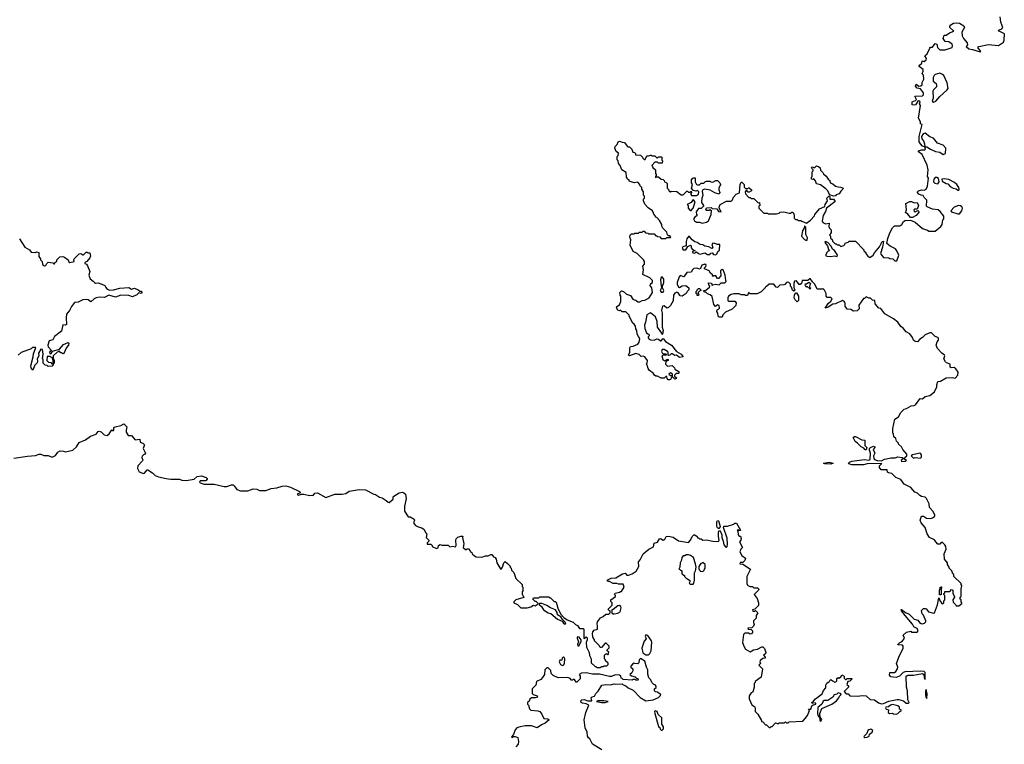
# Model space of a CAD drawing. Extents: x 2029826 to 2248070, y 228728 to 402406.
# Tile 68 of 256: x 2135290 to 2146148, y 276294 to 284282. Entities that reach past the tile are written whole.
import ezdxf

# ---------------------------------------------------------------- set-up
doc = ezdxf.new("R2010")
doc.units = 0

msp = doc.modelspace()

# ---------------------------------------------------------------- linework, layer by layer
at = {"layer": '0CON10XD'}
for points in [[(2143014, 282246), (2143085, 282280), (2143135, 282280), (2143150, 282295), (2143160, 282325), (2143192, 282358), (2143228, 282372), (2143234, 282465), (2143245, 282490), (2143255, 282490), (2143280, 282465), (2143280, 282435), (2143292, 282422), (2143315, 282420), (2143325, 282430), (2143335, 282430), (2143360, 282405), (2143360, 282395), (2143335, 282380), (2143322, 282382), (2143308, 282398), (2143302, 282398), (2143290, 282385), (2143292, 282362), (2143332, 282322), (2143345, 282320), (2143355, 282310), (2143385, 282310), (2143432, 282262), (2143448, 282268), (2143450, 282235), (2143440, 282225), (2143440, 282205), (2143495, 282150), (2143535, 282150), (2143545, 282140), (2143635, 282140), (2143665, 282150), (2143675, 282160), (2143715, 282162), (2143775, 282150), (2143795, 282150), (2143805, 282160), (2143815, 282160), (2143830, 282135), (2143830, 282095), (2143845, 282080), (2143865, 282080), (2143875, 282070), (2143905, 282070), (2143915, 282060), (2143965, 282040), (2144009, 282071), (2144055, 282120), (2144060, 282135), (2144110, 282195), (2144168, 282222), (2144172, 282245), (2144198, 282285), (2144190, 282315), (2144215, 282340), (2144222, 282332), (2144223, 282303), (2144265, 282302), (2144278, 282285), (2144277, 282275), (2144186, 282204), (2144175, 282168), (2144149, 282125), (2144138, 282065), (2144148, 282045), (2144175, 282033), (2144215, 282040), (2144213, 282003), (2144220, 281985), (2144240, 281965), (2144240, 281935), (2144220, 281905), (2144230, 281895), (2144230, 281875), (2144248, 281858), (2144252, 281842), (2144282, 281812), (2144295, 281810), (2144305, 281800), (2144325, 281800), (2144345, 281780), (2144378, 281792), (2144390, 281805), (2144392, 281818), (2144425, 281830), (2144435, 281840), (2144505, 281840), (2144600, 281745), (2144600, 281735), (2144620, 281715), (2144620, 281705), (2144644, 281674), (2144665, 281662), (2144702, 281685), (2144717, 281713), (2144772, 281778), (2144802, 281835), (2144815, 281840), (2144806, 281775), (2144784, 281705), (2144787, 281697), (2144815, 281662), (2144875, 281658), (2144885, 281650), (2144917, 281647), (2144942, 281622), (2144962, 281625), (2144984, 281685), (2144964, 281735), (2144946, 281756), (2144888, 281785), (2144853, 281815), (2144862, 281868), (2144886, 281934), (2144915, 281988), (2144935, 282010), (2144995, 282010), (2145016, 282024), (2145035, 282058), (2145055, 282067), (2145112, 282072), (2145165, 282050), (2145245, 281980), (2145302, 281962), (2145315, 281950), (2145385, 281950), (2145449, 282001), (2145462, 282025), (2145470, 282075), (2145482, 282088), (2145482, 282115), (2145439, 282169), (2145417, 282187), (2145355, 282192), (2145297, 282217), (2145290, 282225), (2145292, 282292), (2145265, 282320), (2145253, 282343), (2145232, 282348), (2145205, 282358), (2145190, 282375), (2145190, 282385), (2145203, 282397), (2145235, 282407), (2145265, 282404), (2145286, 282414), (2145301, 282445), (2145313, 282533), (2145302, 282555), (2145308, 282625), (2145297, 282677), (2145242, 282795), (2145202, 282825), (2145203, 282835), (2145235, 282846), (2145272, 282848), (2145280, 282855), (2145270, 282880), (2145295, 282880), (2145333, 282853), (2145389, 282829), (2145435, 282820), (2145475, 282794), (2145498, 282805), (2145502, 282865), (2145475, 282898), (2145412, 282922), (2145365, 282977), (2145325, 282990), (2145275, 283030), (2145253, 283025), (2145234, 282995), (2145239, 282969), (2145256, 282945), (2145266, 282915), (2145270, 282880), (2145245, 282887), (2145222, 282912), (2145210, 282935), (2145207, 282995), (2145240, 283125), (2145222, 283132), (2145222, 283155), (2145203, 283195), (2145222, 283335), (2145212, 283355), (2145218, 283375), (2145205, 283388), (2145190, 283385), (2145190, 283375), (2145170, 283345), (2145155, 283340), (2145130, 283345), (2145132, 283378), (2145168, 283392), (2145178, 283402), (2145162, 283438), (2145245, 283442), (2145258, 283455), (2145257, 283477), (2145225, 283520), (2145188, 283528), (2145168, 283548), (2145175, 283570), (2145205, 283550), (2145228, 283552), (2145240, 283565), (2145242, 283588), (2145261, 283625), (2145255, 283670), (2145240, 283685), (2145252, 283715), (2145252, 283732), (2145210, 283765), (2145210, 283775), (2145238, 283802), (2145242, 283828), (2145265, 283820), (2145285, 283838), (2145290, 283855), (2145270, 283885), (2145296, 283904), (2145325, 283968), (2145335, 283978), (2145355, 283978), (2145385, 284018), (2145403, 284013), (2145410, 283975), (2145438, 283948), (2145495, 283948), (2145572, 283975), (2145578, 283995), (2145573, 284013), (2145535, 284037), (2145495, 284042), (2145472, 284075), (2145485, 284110), (2145505, 284112), (2145543, 284137), (2145590, 284155), (2145547, 284195), (2145545, 284210), (2145558, 284225), (2145586, 284244), (2145615, 284247), (2145655, 284242), (2145702, 284215), (2145708, 284195), (2145680, 284145), (2145682, 284105), (2145698, 284075), (2145738, 284025), (2145740, 284005), (2145728, 283985), (2145755, 283962), (2145795, 283954), (2145882, 283928), (2145888, 283932), (2145885, 283940), (2145858, 283968), (2145858, 283982), (2145865, 283988), (2145975, 284008), (2146085, 283998), (2146139, 284035), (2146147, 284055), (2146148, 284125), (2146090, 284155), (2146082, 284165), (2146120, 284180), (2146130, 284195), (2146110, 284255), (2146103, 284313)], [(2145365, 283374), (2145394, 283385), (2145435, 283435), (2145515, 283505), (2145529, 283525), (2145519, 283585), (2145479, 283665), (2145467, 283677), (2145435, 283691), (2145385, 283678), (2145373, 283667), (2145364, 283645), (2145364, 283605), (2145395, 283580), (2145400, 283565), (2145398, 283542), (2145365, 283510), (2145358, 283495), (2145364, 283415), (2145351, 283385), (2145365, 283374)], [(2143076, 281406), (2143069, 281465), (2143046, 281526), (2143035, 281529), (2143017, 281515), (2143022, 281458), (2142995, 281430), (2142985, 281430), (2142965, 281460), (2142945, 281460), (2142932, 281452), (2142928, 281468), (2142907, 281487), (2142893, 281513), (2142840, 281535), (2142840, 281545), (2142855, 281560), (2142860, 281575), (2142845, 281587), (2142812, 281575), (2142795, 281530), (2142755, 281544), (2142725, 281539), (2142708, 281525), (2142695, 281500), (2142645, 281494), (2142615, 281448), (2142575, 281461), (2142562, 281448), (2142541, 281385), (2142541, 281365), (2142555, 281332), (2142565, 281328), (2142595, 281348), (2142635, 281350), (2142670, 281325), (2142670, 281305), (2142650, 281285), (2142638, 281262), (2142597, 281233), (2142575, 281238), (2142550, 281270), (2142537, 281277), (2142515, 281266), (2142501, 281245), (2142497, 281183), (2142468, 281132), (2142445, 281110), (2142425, 281102), (2142397, 281127), (2142380, 281125), (2142368, 281075), (2142374, 281045), (2142373, 280893), (2142384, 280855), (2142378, 280815), (2142375, 280810), (2142372, 280825), (2142323, 280893), (2142318, 280955), (2142300, 281005), (2142245, 281050), (2142205, 281030), (2142192, 280948), (2142180, 280915), (2142183, 280877), (2142201, 280831), (2142215, 280818), (2142228, 280815), (2142230, 280795), (2142220, 280785), (2142220, 280775), (2142231, 280761), (2142245, 280752), (2142285, 280750), (2142315, 280762), (2142335, 280760), (2142355, 280740), (2142365, 280740), (2142385, 280768), (2142413, 280733), (2142478, 280695), (2142534, 280624), (2142586, 280596), (2142608, 280565), (2142565, 280558), (2142532, 280582), (2142515, 280580), (2142485, 280598), (2142473, 280597), (2142458, 280582), (2142445, 280580), (2142440, 280585), (2142440, 280615), (2142432, 280625), (2142395, 280647), (2142373, 280647), (2142368, 280625), (2142375, 280610), (2142385, 280600), (2142415, 280600), (2142420, 280595), (2142415, 280580), (2142385, 280582), (2142370, 280575), (2142381, 280535), (2142405, 280522), (2142435, 280538), (2142440, 280535), (2142440, 280525), (2142422, 280518), (2142413, 280497), (2142412, 280485), (2142422, 280472), (2142435, 280462), (2142485, 280470), (2142510, 280445), (2142515, 280430), (2142560, 280405), (2142560, 280385), (2142555, 280380), (2142528, 280382), (2142510, 280365), (2142512, 280352), (2142532, 280335), (2142530, 280325), (2142515, 280320), (2142490, 280345), (2142490, 280375), (2142465, 280390), (2142450, 280375), (2142465, 280360), (2142478, 280358), (2142480, 280345), (2142468, 280315), (2142455, 280310), (2142442, 280312), (2142430, 280325), (2142427, 280347), (2142415, 280350), (2142395, 280330), (2142365, 280330), (2142322, 280352), (2142305, 280352), (2142290, 280365), (2142276, 280386), (2142234, 280414), (2142220, 280435), (2142210, 280475), (2142200, 280485), (2142210, 280495), (2142212, 280525), (2142182, 280565), (2142165, 280572), (2142145, 280568), (2142121, 280591), (2142085, 280603), (2142015, 280578), (2142004, 280584), (2142017, 280615), (2142018, 280665), (2142025, 280680), (2142056, 280684), (2142106, 280704), (2142122, 280728), (2142128, 280765), (2142098, 280815), (2142097, 280855), (2142084, 280874), (2142082, 280905), (2142066, 280926), (2142050, 280935), (2142010, 281015), (2142010, 281025), (2141975, 281060), (2141933, 281063), (2141915, 281080), (2141905, 281072), (2141885, 281078), (2141870, 281105), (2141875, 281120), (2141905, 281140), (2141920, 281175), (2141920, 281235), (2141910, 281245), (2141908, 281275), (2141925, 281292), (2141950, 281285), (2141980, 281255), (2142025, 281240), (2142052, 281202), (2142065, 281192), (2142085, 281190), (2142105, 281170), (2142127, 281173), (2142153, 281187), (2142185, 281190), (2142230, 281215), (2142268, 281275), (2142260, 281325), (2142240, 281355), (2142250, 281365), (2142250, 281375), (2142270, 281385), (2142270, 281405), (2142240, 281435), (2142163, 281473), (2142168, 281525), (2142160, 281565), (2142180, 281585), (2142180, 281615), (2142170, 281635), (2142100, 281705), (2142055, 281728), (2142022, 281795), (2142028, 281855), (2142020, 281885), (2142022, 281908), (2142035, 281920), (2142065, 281920), (2142075, 281930), (2142115, 281930), (2142125, 281940), (2142155, 281940), (2142165, 281950), (2142175, 281950), (2142192, 281932), (2142215, 281930), (2142225, 281920), (2142285, 281920), (2142305, 281900), (2142315, 281900), (2142325, 281890), (2142348, 281888), (2142365, 281870), (2142415, 281870), (2142425, 281880), (2142465, 281880), (2142470, 281885), (2142458, 281898), (2142445, 281900), (2142432, 281912), (2142428, 281938), (2142382, 281982), (2142370, 282005), (2142370, 282025), (2142347, 282067), (2142315, 282100), (2142300, 282105), (2142300, 282115), (2142292, 282122), (2142268, 282175), (2142219, 282209), (2142185, 282250), (2142170, 282285), (2142170, 282305), (2142180, 282315), (2142180, 282335), (2142168, 282348), (2142170, 282385), (2142152, 282415), (2142152, 282432), (2142130, 282455), (2142130, 282465), (2142105, 282490), (2142065, 282482), (2142012, 282502), (2142010, 282515), (2141992, 282522), (2141990, 282535), (2141980, 282545), (2141978, 282598), (2141930, 282625), (2141910, 282675), (2141892, 282695), (2141890, 282725), (2141878, 282738), (2141880, 282775), (2141890, 282785), (2141892, 282812), (2141867, 282827), (2141854, 282865), (2141856, 282884), (2141880, 282905), (2141890, 282935), (2141905, 282942), (2141935, 282930), (2141958, 282928), (2141987, 282887), (2141995, 282880), (2142015, 282880), (2142040, 282855), (2142052, 282822), (2142068, 282818), (2142080, 282805), (2142082, 282792), (2142135, 282790), (2142158, 282768), (2142160, 282755), (2142175, 282740), (2142188, 282742), (2142205, 282780), (2142225, 282780), (2142245, 282790), (2142255, 282790), (2142265, 282780), (2142295, 282780), (2142315, 282760), (2142325, 282760), (2142335, 282770), (2142365, 282770), (2142370, 282765), (2142370, 282735), (2142380, 282725), (2142375, 282700), (2142335, 282700), (2142325, 282710), (2142295, 282710), (2142260, 282675), (2142270, 282665), (2142272, 282652), (2142300, 282625), (2142300, 282585), (2142310, 282575), (2142310, 282565), (2142300, 282555), (2142302, 282542), (2142315, 282550), (2142335, 282550), (2142362, 282522), (2142385, 282520), (2142398, 282508), (2142400, 282495), (2142418, 282488), (2142430, 282475), (2142430, 282425), (2142448, 282408), (2142450, 282395), (2142458, 282388), (2142465, 282380), (2142475, 282390), (2142537, 282387), (2142585, 282350), (2142605, 282350), (2142645, 282390), (2142655, 282390), (2142665, 282380), (2142685, 282380), (2142695, 282390), (2142700, 282375), (2142690, 282365), (2142690, 282355), (2142700, 282345), (2142755, 282342), (2142775, 282360), (2142780, 282385), (2142765, 282398), (2142745, 282392), (2142715, 282400), (2142700, 282425), (2142708, 282465), (2142700, 282485), (2142700, 282515), (2142712, 282535), (2142725, 282540), (2142737, 282537), (2142738, 282495), (2142752, 282465), (2142765, 282460), (2142787, 282463), (2142805, 282480), (2142835, 282480), (2142853, 282497), (2142865, 282500), (2142905, 282500), (2142913, 282493), (2142935, 282492), (2142965, 282508), (2142985, 282508), (2143010, 282485), (2143017, 282465), (2143000, 282425), (2143000, 282405), (2143012, 282375), (2143005, 282360), (2142955, 282372), (2142905, 282402), (2142845, 282412), (2142823, 282407), (2142817, 282393), (2142822, 282345), (2142813, 282315), (2142810, 282265), (2142830, 282235), (2142830, 282225), (2142805, 282202), (2142775, 282200), (2142750, 282165), (2142753, 282133), (2142760, 282125), (2142734, 282106), (2142722, 282085), (2142731, 282065), (2142755, 282048), (2142788, 282048), (2142815, 282040), (2142865, 282049), (2142887, 282065), (2142916, 282134), (2142920, 282175), (2142905, 282190), (2142895, 282180), (2142865, 282178), (2142858, 282185), (2142863, 282207), (2142915, 282210), (2142925, 282200), (2142976, 282196), (2142995, 282168), (2143027, 282163), (2143008, 282195), (2143003, 282215), (2143014, 282246)], [(2144265, 282338), (2144222, 282352), (2144198, 282398), (2144179, 282419), (2144121, 282461), (2144075, 282473), (2144067, 282507), (2144048, 282528), (2144035, 282520), (2144020, 282525), (2144020, 282545), (2144030, 282555), (2144030, 282605), (2144040, 282615), (2144038, 282628), (2144020, 282645), (2144032, 282658), (2144055, 282650), (2144075, 282670), (2144100, 282665), (2144117, 282647), (2144122, 282622), (2144148, 282598), (2144152, 282582), (2144185, 282558), (2144204, 282524), (2144225, 282510), (2144223, 282493), (2144235, 282480), (2144255, 282472), (2144285, 282448), (2144315, 282438), (2144345, 282437), (2144370, 282425), (2144368, 282412), (2144345, 282390), (2144328, 282362), (2144295, 282350), (2144285, 282340), (2144265, 282338)], [(2145415, 282471), (2145429, 282495), (2145421, 282531), (2145405, 282544), (2145385, 282541), (2145371, 282525), (2145368, 282495), (2145380, 282480), (2145415, 282471)], [(2145645, 282402), (2145650, 282415), (2145645, 282432), (2145624, 282465), (2145597, 282487), (2145535, 282520), (2145485, 282529), (2145458, 282522), (2145462, 282502), (2145505, 282477), (2145525, 282472), (2145552, 282442), (2145583, 282423), (2145615, 282417), (2145635, 282402), (2145645, 282402)], [(2142695, 282178), (2142717, 282203), (2142740, 282275), (2142715, 282298), (2142693, 282267), (2142650, 282245), (2142660, 282235), (2142662, 282205), (2142685, 282180), (2142695, 282178)], [(2145112, 282102), (2145085, 282138), (2145058, 282158), (2145068, 282185), (2145063, 282255), (2145105, 282278), (2145125, 282277), (2145155, 282263), (2145185, 282267), (2145203, 282235), (2145188, 282192), (2145158, 282192), (2145150, 282185), (2145155, 282170), (2145165, 282162), (2145195, 282180), (2145210, 282165), (2145175, 282122), (2145135, 282102), (2145112, 282102)], [(2145635, 282142), (2145655, 282143), (2145678, 282175), (2145686, 282205), (2145679, 282219), (2145665, 282230), (2145643, 282233), (2145594, 282216), (2145558, 282175), (2145565, 282162), (2145635, 282142)], [(2143965, 281848), (2143975, 281850), (2143976, 281876), (2143960, 281915), (2143960, 281995), (2143945, 282010), (2143940, 281985), (2143923, 281955), (2143911, 281895), (2143945, 281858), (2143965, 281848)], [(2135288, 281865), (2135348, 281775), (2135398, 281745), (2135415, 281720), (2135463, 281717), (2135475, 281722), (2135500, 281715), (2135503, 281673), (2135520, 281645), (2135520, 281635), (2135538, 281615), (2135543, 281583), (2135565, 281568), (2135579, 281571), (2135588, 281595), (2135605, 281608), (2135655, 281600), (2135665, 281590), (2135675, 281590), (2135682, 281608), (2135700, 281615), (2135700, 281635), (2135733, 281667), (2135765, 281670), (2135784, 281664), (2135823, 281633), (2135832, 281612), (2135845, 281604), (2135890, 281615), (2135888, 281635), (2135892, 281645), (2135945, 281700), (2135966, 281706), (2135985, 281690), (2135995, 281690), (2136025, 281718), (2136035, 281720), (2136045, 281710), (2136065, 281710), (2136072, 281675), (2136064, 281656), (2136032, 281618), (2136008, 281605), (2136010, 281595), (2136027, 281587), (2136038, 281568), (2136064, 281505), (2136053, 281465), (2136068, 281425), (2136101, 281401), (2136115, 281383), (2136125, 281379), (2136155, 281381), (2136215, 281359), (2136230, 281350), (2136241, 281331), (2136255, 281312), (2136285, 281301), (2136326, 281304), (2136395, 281324), (2136495, 281328), (2136525, 281313), (2136555, 281321), (2136597, 281305), (2136615, 281290), (2136635, 281288), (2136636, 281274), (2136630, 281265), (2136605, 281270), (2136581, 281249), (2136535, 281228), (2136495, 281240), (2136405, 281246), (2136345, 281224), (2136274, 281246), (2136225, 281219), (2136165, 281222), (2136132, 281215), (2136110, 281205), (2136075, 281172), (2136045, 281192), (2136025, 281196), (2135985, 281193), (2135935, 281167), (2135895, 281164), (2135860, 281120), (2135840, 281075), (2135808, 281035), (2135801, 280995), (2135805, 280920), (2135795, 280914), (2135765, 280918), (2135751, 280849), (2135675, 280788), (2135655, 280753), (2135615, 280741), (2135602, 280695), (2135606, 280676), (2135640, 280635), (2135620, 280615), (2135622, 280602), (2135635, 280600), (2135650, 280615), (2135652, 280628), (2135730, 280650), (2135775, 280703), (2135825, 280722), (2135832, 280715), (2135830, 280695), (2135805, 280670), (2135778, 280602), (2135765, 280600), (2135755, 280610), (2135745, 280610), (2135725, 280630), (2135715, 280620), (2135702, 280618), (2135660, 280575), (2135660, 280545), (2135670, 280525), (2135670, 280495), (2135665, 280490), (2135660, 280490), (2135660, 280525), (2135648, 280558), (2135635, 280560), (2135625, 280570), (2135592, 280568), (2135590, 280525), (2135608, 280508), (2135632, 280502), (2135645, 280490), (2135660, 280490), (2135660, 280475), (2135647, 280463), (2135605, 280460), (2135595, 280470), (2135573, 280473), (2135550, 280495), (2135550, 280535), (2135542, 280545), (2135550, 280595), (2135540, 280645), (2135525, 280650), (2135498, 280605), (2135502, 280575), (2135482, 280545), (2135487, 280515), (2135482, 280498), (2135458, 280475), (2135435, 280420), (2135418, 280445), (2135413, 280465), (2135440, 280565), (2135443, 280597), (2135468, 280668), (2135433, 280667), (2135417, 280653), (2135306, 280614), (2135275, 280582)], [(2142965, 281691), (2142982, 281705), (2142990, 281725), (2143008, 281742), (2143010, 281805), (2142985, 281802), (2142956, 281816), (2142935, 281819), (2142924, 281804), (2142932, 281768), (2142925, 281760), (2142915, 281762), (2142889, 281779), (2142845, 281784), (2142825, 281799), (2142795, 281804), (2142762, 281825), (2142734, 281834), (2142704, 281854), (2142675, 281890), (2142665, 281890), (2142646, 281865), (2142639, 281835), (2142641, 281789), (2142602, 281778), (2142594, 281765), (2142605, 281746), (2142634, 281746), (2142658, 281782), (2142686, 281796), (2142695, 281790), (2142696, 281766), (2142704, 281754), (2142740, 281735), (2142710, 281725), (2142708, 281715), (2142715, 281710), (2142735, 281708), (2142745, 281720), (2142755, 281722), (2142774, 281704), (2142795, 281696), (2142845, 281710), (2142875, 281693), (2142900, 281695), (2142912, 281708), (2142925, 281710), (2142940, 281695), (2142965, 281691)], [(2144305, 281670), (2144308, 281685), (2144298, 281705), (2144276, 281736), (2144253, 281753), (2144240, 281785), (2144200, 281825), (2144172, 281838), (2144170, 281825), (2144198, 281788), (2144208, 281748), (2144220, 281735), (2144205, 281730), (2144195, 281718), (2144179, 281695), (2144180, 281680), (2144195, 281674), (2144235, 281672), (2144275, 281680), (2144305, 281670)], [(2142365, 281278), (2142385, 281279), (2142394, 281295), (2142377, 281325), (2142377, 281345), (2142393, 281383), (2142393, 281423), (2142375, 281448), (2142365, 281440), (2142357, 281415), (2142363, 281345), (2142370, 281335), (2142352, 281295), (2142365, 281278)], [(2143565, 276480), (2143575, 276490), (2143588, 276492), (2143625, 276530), (2143655, 276520), (2143665, 276530), (2143725, 276530), (2143735, 276540), (2143745, 276530), (2143765, 276530), (2143775, 276540), (2143925, 276550), (2143953, 276577), (2143977, 276613), (2143998, 276665), (2143990, 276680), (2144015, 276682), (2144025, 276717), (2144041, 276729), (2144068, 276735), (2144070, 276745), (2144062, 276752), (2144027, 276743), (2144024, 276756), (2144045, 276770), (2144064, 276796), (2144138, 276852), (2144152, 276888), (2144180, 276915), (2144180, 276945), (2144192, 276968), (2144205, 276980), (2144218, 276982), (2144222, 276998), (2144235, 277010), (2144252, 276992), (2144265, 276990), (2144275, 276980), (2144288, 276982), (2144300, 276995), (2144302, 277018), (2144315, 277030), (2144328, 277022), (2144348, 277042), (2144355, 277060), (2144380, 277045), (2144380, 277025), (2144395, 277010), (2144405, 277010), (2144415, 277020), (2144465, 277020), (2144470, 277015), (2144445, 276990), (2144422, 276988), (2144410, 276955), (2144428, 276938), (2144428, 276925), (2144380, 276875), (2144405, 276850), (2144425, 276850), (2144445, 276830), (2144525, 276824), (2144585, 276833), (2144625, 276827), (2144669, 276789), (2144715, 276783), (2144760, 276750), (2144795, 276740), (2144817, 276743), (2144875, 276769), (2144965, 276789), (2144985, 276789), (2145035, 276773), (2145065, 276746), (2145091, 276749), (2145100, 276755), (2145083, 276783), (2145081, 276885), (2145069, 276925), (2145066, 277045), (2145085, 277058), (2145145, 277058), (2145245, 277076), (2145260, 277065), (2145264, 277026), (2145275, 277010), (2145274, 277085), (2145265, 277096), (2145225, 277100), (2145055, 277094), (2145034, 277086), (2144990, 277045), (2144955, 277032), (2144898, 277038), (2144880, 277055), (2144884, 277086), (2144935, 277087), (2144952, 277098), (2144970, 277125), (2144973, 277145), (2144960, 277185), (2144984, 277256), (2145033, 277355), (2145032, 277375), (2145025, 277387), (2144975, 277390), (2144972, 277395), (2144994, 277416), (2145021, 277429), (2145046, 277464), (2145033, 277497), (2145068, 277532), (2145115, 277540), (2145125, 277530), (2145185, 277532), (2145196, 277544), (2145185, 277570), (2145150, 277590), (2145135, 277618), (2145054, 277715), (2145013, 277765), (2145010, 277780), (2145015, 277780), (2145058, 277748), (2145098, 277728), (2145154, 277674), (2145195, 277663), (2145213, 277635), (2145230, 277625), (2145245, 277621), (2145269, 277631), (2145281, 277645), (2145281, 277655), (2145257, 277717), (2145243, 277733), (2145235, 277770), (2145255, 277790), (2145275, 277792), (2145286, 277786), (2145310, 277755), (2145365, 277738), (2145378, 277742), (2145409, 277831), (2145425, 277910), (2145442, 277872), (2145450, 277865), (2145452, 277852), (2145468, 277842), (2145480, 277855), (2145480, 277875), (2145490, 277885), (2145490, 277935), (2145480, 277945), (2145480, 277955), (2145490, 277965), (2145492, 277978), (2145545, 277980), (2145565, 278000), (2145580, 277995), (2145580, 277955), (2145600, 277925), (2145600, 277915), (2145580, 277885), (2145582, 277862), (2145610, 277835), (2145615, 277820), (2145645, 277820), (2145680, 277845), (2145680, 277855), (2145670, 277865), (2145670, 277885), (2145660, 277895), (2145660, 277915), (2145670, 277925), (2145670, 278015), (2145677, 278023), (2145680, 278045), (2145670, 278055), (2145670, 278065), (2145590, 278145), (2145590, 278165), (2145580, 278175), (2145570, 278205), (2145540, 278235), (2145540, 278245), (2145520, 278275), (2145520, 278295), (2145488, 278335), (2145486, 278395), (2145507, 278445), (2145504, 278474), (2145493, 278493), (2145465, 278520), (2145452, 278518), (2145435, 278500), (2145415, 278502), (2145392, 278525), (2145379, 278549), (2145322, 278572), (2145298, 278615), (2145274, 278684), (2145232, 278735), (2145218, 278765), (2145222, 278775), (2145235, 278808), (2145255, 278808), (2145288, 278788), (2145334, 278784), (2145355, 278790), (2145377, 278805), (2145381, 278815), (2145381, 278825), (2145359, 278865), (2145322, 278905), (2145320, 278945), (2145290, 279005), (2145275, 279019), (2145236, 279026), (2145215, 279037), (2145191, 279061), (2145162, 279072), (2145118, 279125), (2145045, 279162), (2145005, 279212), (2144950, 279235), (2144908, 279278), (2144870, 279285), (2144860, 279295), (2144855, 279320), (2144791, 279321), (2144772, 279345), (2144770, 279365), (2144798, 279388), (2144635, 279386), (2144595, 279376), (2144515, 279373), (2144465, 279376), (2144432, 279385), (2144430, 279395), (2144440, 279405), (2144465, 279414), (2144605, 279432), (2144655, 279427), (2144668, 279435), (2144672, 279505), (2144660, 279535), (2144660, 279555), (2144673, 279567), (2144705, 279580), (2144720, 279575), (2144720, 279565), (2144700, 279545), (2144720, 279505), (2144706, 279474), (2144707, 279445), (2144716, 279435), (2144745, 279422), (2144795, 279420), (2144825, 279437), (2144849, 279441), (2144895, 279453), (2144945, 279452), (2144975, 279463), (2145020, 279455), (2145040, 279445), (2145012, 279425), (2145013, 279413), (2145056, 279414), (2145070, 279425), (2145054, 279434), (2145047, 279445), (2145050, 279455), (2145073, 279475), (2145071, 279491), (2145027, 279545), (2145013, 279573), (2144982, 279602), (2144980, 279615), (2144960, 279635), (2144950, 279665), (2144930, 279685), (2144927, 279717), (2144920, 279725), (2144918, 279775), (2144942, 279878), (2144980, 279905), (2145005, 279950), (2145045, 279988), (2145070, 279995), (2145120, 280025), (2145155, 280028), (2145170, 280035), (2145220, 280105), (2145245, 280102), (2145275, 280128), (2145325, 280140), (2145379, 280181), (2145402, 280235), (2145402, 280255), (2145415, 280292), (2145445, 280297), (2145505, 280333), (2145575, 280338), (2145605, 280332), (2145636, 280364), (2145638, 280395), (2145614, 280434), (2145595, 280446), (2145563, 280443), (2145552, 280452), (2145550, 280485), (2145509, 280499), (2145499, 280509), (2145482, 280545), (2145490, 280575), (2145487, 280585), (2145460, 280605), (2145409, 280659), (2145397, 280695), (2145408, 280732), (2145422, 280748), (2145422, 280772), (2145415, 280780), (2145385, 280790), (2145345, 280830), (2145325, 280830), (2145275, 280808), (2145245, 280777), (2145215, 280760), (2145189, 280731), (2145164, 280734), (2145145, 280748), (2145135, 280778), (2145105, 280820), (2145065, 280840), (2145033, 280883), (2145005, 280898), (2144975, 280947), (2144926, 280986), (2144830, 281040), (2144785, 281098), (2144765, 281100), (2144725, 281150), (2144720, 281185), (2144695, 281190), (2144672, 281212), (2144655, 281212), (2144625, 281228), (2144605, 281210), (2144595, 281210), (2144544, 281136), (2144547, 281093), (2144525, 281072), (2144485, 281070), (2144455, 281088), (2144415, 281090), (2144392, 281125), (2144392, 281155), (2144385, 281170), (2144365, 281188), (2144285, 281148), (2144255, 281147), (2144205, 281112), (2144172, 281102), (2144205, 281152), (2144235, 281178), (2144248, 281205), (2144235, 281218), (2144195, 281220), (2144183, 281233), (2144182, 281265), (2144165, 281300), (2144145, 281320), (2144138, 281312), (2144085, 281310), (2144058, 281365), (2144031, 281391), (2144005, 281430), (2143982, 281408), (2143920, 281405), (2143910, 281375), (2143895, 281362), (2143884, 281364), (2143855, 281402), (2143835, 281398), (2143828, 281375), (2143828, 281335), (2143830, 281315), (2143840, 281305), (2143825, 281290), (2143812, 281302), (2143802, 281332), (2143790, 281345), (2143790, 281365), (2143770, 281385), (2143755, 281390), (2143744, 281386), (2143727, 281363), (2143715, 281358), (2143673, 281357), (2143645, 281330), (2143632, 281332), (2143605, 281367), (2143554, 281366), (2143525, 281340), (2143510, 281335), (2143510, 281325), (2143468, 281282), (2143422, 281258), (2143345, 281260), (2143335, 281270), (2143325, 281270), (2143315, 281240), (2143295, 281240), (2143285, 281250), (2143245, 281250), (2143225, 281258), (2143165, 281260), (2143135, 281253), (2143108, 281235), (2143100, 281215), (2143100, 281185), (2143105, 281180), (2143175, 281180), (2143189, 281159), (2143187, 281133), (2143145, 281090), (2143072, 281058), (2143043, 281027), (2143037, 281003), (2143005, 281003), (2142993, 281015), (2142990, 281045), (2142978, 281065), (2142980, 281085), (2142995, 281090), (2143007, 281103), (2143005, 281130), (2142985, 281138), (2142962, 281122), (2142943, 281143), (2142925, 281230), (2142905, 281250), (2142875, 281260), (2142858, 281278), (2142845, 281280), (2142830, 281295), (2142858, 281302), (2142898, 281332), (2142900, 281345), (2142890, 281355), (2142885, 281380), (2142918, 281378), (2142925, 281350), (2142935, 281360), (2142965, 281368), (2143005, 281360), (2143025, 281380), (2143065, 281380), (2143080, 281395), (2143076, 281406)], [(2142775, 281240), (2142762, 281242), (2142760, 281255), (2142750, 281265), (2142750, 281285), (2142760, 281295), (2142760, 281305), (2142775, 281320), (2142785, 281320), (2142800, 281305), (2142800, 281295), (2142785, 281290), (2142770, 281275), (2142770, 281265), (2142780, 281255), (2142775, 281240)], [(2144005, 281310), (2143975, 281340), (2143962, 281332), (2143950, 281355), (2143955, 281370), (2143965, 281370), (2143992, 281388), (2144012, 281372), (2144000, 281345), (2144000, 281335), (2144010, 281325), (2144005, 281310)], [(2143865, 281170), (2143840, 281195), (2143832, 281215), (2143834, 281246), (2143845, 281270), (2143855, 281270), (2143878, 281235), (2143878, 281185), (2143865, 281170)], [(2135225, 279448), (2135375, 279472), (2135465, 279478), (2135505, 279492), (2135525, 279492), (2135555, 279478), (2135605, 279478), (2135649, 279461), (2135685, 279478), (2135712, 279515), (2135735, 279528), (2135773, 279527), (2135795, 279519), (2135875, 279536), (2135917, 279575), (2135945, 279620), (2136015, 279650), (2136070, 279690), (2136135, 279714), (2136155, 279742), (2136167, 279747), (2136190, 279740), (2136220, 279705), (2136255, 279700), (2136278, 279715), (2136305, 279760), (2136315, 279752), (2136330, 279755), (2136330, 279785), (2136342, 279795), (2136405, 279809), (2136440, 279825), (2136473, 279795), (2136463, 279757), (2136464, 279735), (2136485, 279700), (2136525, 279700), (2136565, 279650), (2136616, 279656), (2136620, 279625), (2136648, 279615), (2136668, 279595), (2136652, 279555), (2136677, 279505), (2136669, 279491), (2136654, 279486), (2136640, 279470), (2136638, 279455), (2136649, 279425), (2136645, 279418), (2136592, 279365), (2136590, 279335), (2136606, 279296), (2136655, 279280), (2136666, 279284), (2136695, 279320), (2136705, 279320), (2136756, 279286), (2136785, 279258), (2136821, 279241), (2136905, 279223), (2136957, 279217), (2137053, 279217), (2137077, 279207), (2137125, 279203), (2137215, 279218), (2137248, 279245), (2137295, 279252), (2137346, 279235), (2137357, 279225), (2137359, 279215), (2137342, 279198), (2137282, 279198), (2137272, 279185), (2137280, 279175), (2137325, 279161), (2137435, 279160), (2137545, 279137), (2137575, 279137), (2137625, 279156), (2137644, 279154), (2137657, 279145), (2137685, 279103), (2137725, 279087), (2137805, 279088), (2137865, 279110), (2137905, 279108), (2137935, 279092), (2138005, 279091), (2138065, 279114), (2138125, 279121), (2138185, 279140), (2138225, 279142), (2138275, 279129), (2138375, 279082), (2138382, 279075), (2138378, 279062), (2138352, 279055), (2138352, 279045), (2138365, 279040), (2138398, 279052), (2138425, 279052), (2138485, 279037), (2138505, 279041), (2138525, 279038), (2138546, 279064), (2138575, 279067), (2138665, 279013), (2138765, 279050), (2138845, 279050), (2138885, 279059), (2138925, 279086), (2139035, 279102), (2139105, 279099), (2139195, 279053), (2139215, 279049), (2139258, 279018), (2139289, 279011), (2139333, 278983), (2139352, 278962), (2139365, 278961), (2139409, 278995), (2139408, 279022), (2139415, 279030), (2139473, 279067), (2139512, 279072), (2139527, 279067), (2139545, 279050), (2139552, 279005), (2139532, 278915), (2139532, 278865), (2139575, 278800), (2139595, 278800), (2139640, 278775), (2139642, 278765), (2139633, 278735), (2139655, 278706), (2139685, 278690), (2139725, 278680), (2139751, 278661), (2139765, 278630), (2139780, 278615), (2139773, 278573), (2139800, 278545), (2139800, 278535), (2139782, 278515), (2139785, 278500), (2139825, 278500), (2139840, 278485), (2139840, 278475), (2139887, 278453), (2139905, 278460), (2139910, 278485), (2139925, 278498), (2139945, 278490), (2140015, 278490), (2140035, 278472), (2140065, 278477), (2140095, 278472), (2140104, 278486), (2140100, 278545), (2140105, 278560), (2140123, 278577), (2140155, 278590), (2140175, 278590), (2140172, 278575), (2140188, 278505), (2140182, 278462), (2140205, 278440), (2140215, 278440), (2140225, 278450), (2140238, 278448), (2140257, 278427), (2140260, 278415), (2140275, 278410), (2140280, 278395), (2140305, 278370), (2140325, 278362), (2140385, 278358), (2140425, 278372), (2140455, 278373), (2140485, 278388), (2140497, 278387), (2140515, 278360), (2140535, 278352), (2140546, 278336), (2140552, 278295), (2140595, 278220), (2140614, 278246), (2140630, 278295), (2140645, 278310), (2140668, 278288)], [(2144625, 279540), (2144615, 279540), (2144600, 279560), (2144570, 279575), (2144530, 279615), (2144502, 279632), (2144480, 279675), (2144495, 279688), (2144508, 279688), (2144575, 279650), (2144610, 279645), (2144608, 279588), (2144630, 279565), (2144625, 279540)], [(2145225, 279450), (2145235, 279460), (2145236, 279476), (2145226, 279496), (2145215, 279502), (2145134, 279486), (2145120, 279475), (2145145, 279450), (2145165, 279457), (2145225, 279450)], [(2144235, 279383), (2144170, 279385), (2144152, 279395), (2144216, 279406), (2144260, 279395), (2144235, 279383)], [(2140668, 278288), (2140698, 278258), (2140700, 278245), (2140710, 278235), (2140712, 278212), (2140738, 278188), (2140762, 278122), (2140830, 278055), (2140830, 278035), (2140840, 278025), (2140840, 277985), (2140830, 277975), (2140830, 277945), (2140838, 277938), (2140848, 277912), (2140760, 277885), (2140740, 277865), (2140740, 277855), (2140780, 277835), (2140815, 277800), (2140885, 277798), (2140925, 277808), (2140955, 277828), (2140975, 277822), (2141008, 277842), (2141008, 277848), (2140985, 277870), (2140975, 277870), (2140950, 277895), (2140955, 277910), (2141015, 277910), (2141025, 277920), (2141125, 277920), (2141135, 277910), (2141145, 277910), (2141185, 277870), (2141195, 277870), (2141205, 277860), (2141223, 277793), (2141253, 277733), (2141292, 277692), (2141328, 277668), (2141395, 277642), (2141420, 277615), (2141440, 277605), (2141465, 277572), (2141505, 277570), (2141510, 277565), (2141510, 277465), (2141515, 277460), (2141535, 277480), (2141548, 277468), (2141548, 277445), (2141538, 277415), (2141542, 277365), (2141570, 277305), (2141573, 277273), (2141592, 277235), (2141593, 277193), (2141635, 277150), (2141645, 277150), (2141655, 277140), (2141695, 277140), (2141705, 277150), (2141725, 277150), (2141735, 277160), (2141765, 277160), (2141780, 277175), (2141778, 277188), (2141750, 277215), (2141750, 277225), (2141740, 277235), (2141740, 277275), (2141755, 277290), (2141765, 277290), (2141775, 277280), (2141780, 277285), (2141788, 277308), (2141770, 277325), (2141770, 277335), (2141792, 277358), (2141790, 277375), (2141758, 277408), (2141745, 277410), (2141705, 277360), (2141692, 277362), (2141680, 277385), (2141630, 277435), (2141630, 277445), (2141610, 277475), (2141608, 277515), (2141612, 277535), (2141625, 277552), (2141660, 277565), (2141662, 277595), (2141657, 277625), (2141663, 277645), (2141695, 277688), (2141726, 277704), (2141755, 277730), (2141785, 277730), (2141800, 277745), (2141800, 277765), (2141785, 277770), (2141780, 277785), (2141822, 277828), (2141822, 277852), (2141808, 277868), (2141808, 277885), (2141860, 277925), (2141860, 277935), (2141850, 277945), (2141855, 277960), (2141905, 277970), (2141915, 277980), (2141925, 277980), (2141954, 278025), (2141945, 278060), (2141895, 278058), (2141875, 278068), (2141835, 278068), (2141795, 278088), (2141775, 278090), (2141770, 278105), (2141813, 278127), (2141865, 278130), (2141938, 278172), (2141965, 278180), (2141985, 278160), (2142005, 278158), (2142045, 278173), (2142087, 278203), (2142117, 278255), (2142113, 278305), (2142133, 278327), (2142167, 278395), (2142228, 278445), (2142279, 278471), (2142285, 278510), (2142325, 278523), (2142345, 278560), (2142355, 278562), (2142385, 278543), (2142404, 278556), (2142418, 278585), (2142445, 278590), (2142496, 278576), (2142555, 278537), (2142665, 278520), (2142687, 278543), (2142707, 278585), (2142725, 278602), (2142735, 278602), (2142760, 278585), (2142765, 278570), (2142775, 278570), (2142785, 278560), (2142805, 278560), (2142823, 278543), (2142865, 278548), (2142935, 278532), (2142995, 278528), (2143003, 278545), (2142997, 278585), (2142996, 278634), (2143005, 278652), (2143015, 278648), (2143031, 278605), (2143031, 278575), (2143048, 278535), (2143054, 278494), (2143075, 278468), (2143085, 278468), (2143092, 278475), (2143096, 278495), (2143091, 278565), (2143050, 278685), (2143055, 278700), (2143095, 278698), (2143165, 278720), (2143175, 278730), (2143195, 278730), (2143240, 278655), (2143235, 278650), (2143225, 278650), (2143215, 278660), (2143200, 278655), (2143210, 278645), (2143213, 278603), (2143225, 278590), (2143238, 278588), (2143247, 278563), (2143242, 278545), (2143228, 278525), (2143260, 278465), (2143244, 278446), (2143233, 278415), (2143254, 278374), (2143292, 278345), (2143285, 278320), (2143265, 278300), (2143235, 278297), (2143230, 278285), (2143265, 278280), (2143347, 278225), (2143310, 278145), (2143310, 278065), (2143315, 278050), (2143343, 278033), (2143372, 278032), (2143385, 278020), (2143425, 278020), (2143440, 278005), (2143438, 277992), (2143390, 277945), (2143422, 277902), (2143438, 277855), (2143436, 277824), (2143398, 277782), (2143370, 277775), (2143375, 277760), (2143395, 277760), (2143405, 277770), (2143430, 277745), (2143410, 277715), (2143410, 277685), (2143383, 277657), (2143382, 277635), (2143390, 277615), (2143382, 277595), (2143362, 277578), (2143320, 277575), (2143323, 277563), (2143355, 277560), (2143370, 277545), (2143370, 277525), (2143358, 277512), (2143345, 277510), (2143325, 277520), (2143285, 277520), (2143270, 277505), (2143262, 277415), (2143278, 277368), (2143294, 277344), (2143345, 277312), (2143383, 277337), (2143427, 277343), (2143475, 277370), (2143485, 277370), (2143502, 277352), (2143518, 277305), (2143515, 277292), (2143492, 277275), (2143510, 277255), (2143510, 277245), (2143485, 277240), (2143455, 277218), (2143452, 277205), (2143460, 277185), (2143442, 277165), (2143480, 277125), (2143467, 277033), (2143400, 276985), (2143400, 276975), (2143390, 276965), (2143390, 276925), (2143377, 276883), (2143370, 276865), (2143355, 276860), (2143335, 276830), (2143334, 276794), (2143365, 276730), (2143397, 276707), (2143402, 276685), (2143400, 276655), (2143428, 276625), (2143470, 276555), (2143470, 276545), (2143485, 276540), (2143515, 276510), (2143525, 276510), (2143555, 276480), (2143565, 276480)], [(2143005, 278670), (2142985, 278680), (2142976, 278696), (2142976, 278745), (2142985, 278760), (2142995, 278757), (2143001, 278745), (2143016, 278696), (2143005, 278670)], [(2142715, 278060), (2142725, 278070), (2142733, 278105), (2142733, 278183), (2142743, 278207), (2142748, 278245), (2142743, 278285), (2142722, 278352), (2142686, 278376), (2142665, 278383), (2142638, 278382), (2142625, 278370), (2142605, 278370), (2142592, 278355), (2142587, 278323), (2142572, 278295), (2142570, 278245), (2142560, 278225), (2142578, 278218), (2142590, 278205), (2142590, 278175), (2142620, 278155), (2142620, 278145), (2142642, 278122), (2142655, 278120), (2142678, 278098), (2142680, 278085), (2142672, 278072), (2142685, 278060), (2142715, 278060)], [(2142825, 278200), (2142838, 278212), (2142840, 278225), (2142850, 278235), (2142850, 278275), (2142825, 278300), (2142815, 278290), (2142802, 278288), (2142780, 278255), (2142780, 278225), (2142790, 278215), (2142792, 278202), (2142825, 278200)], [(2145445, 277940), (2145432, 277942), (2145433, 277995), (2145440, 278005), (2145440, 278025), (2145455, 278030), (2145460, 278025), (2145450, 278015), (2145450, 277945), (2145445, 277940)], [(2141305, 277618), (2141312, 277625), (2141305, 277640), (2141275, 277670), (2141258, 277698), (2141221, 277721), (2141217, 277747), (2141197, 277777), (2141145, 277798), (2141104, 277824), (2141047, 277847), (2141022, 277848), (2141020, 277835), (2141043, 277813), (2141068, 277775), (2141118, 277745), (2141146, 277736), (2141219, 277675), (2141272, 277652), (2141285, 277628), (2141305, 277618)], [(2141845, 277732), (2141885, 277738), (2141910, 277755), (2141922, 277798), (2141920, 277815), (2141903, 277823), (2141885, 277822), (2141835, 277780), (2141820, 277775), (2141820, 277745), (2141833, 277733), (2141845, 277732)], [(2141455, 277380), (2141482, 277428), (2141482, 277445), (2141458, 277475), (2141445, 277480), (2141438, 277475), (2141437, 277465), (2141454, 277425), (2141441, 277395), (2141445, 277380), (2141455, 277380)], [(2142195, 277279), (2142225, 277280), (2142240, 277295), (2142252, 277325), (2142261, 277421), (2142256, 277436), (2142215, 277492), (2142195, 277500), (2142188, 277485), (2142198, 277455), (2142178, 277432), (2142150, 277355), (2142162, 277302), (2142195, 277279)], [(2141710, 276235), (2141607, 276297), (2141578, 276355), (2141564, 276364), (2141552, 276385), (2141547, 276427), (2141524, 276474), (2141516, 276565), (2141534, 276646), (2141567, 276725), (2141535, 276739), (2141495, 276746), (2141482, 276755), (2141478, 276772), (2141490, 276785), (2141515, 276788), (2141554, 276774), (2141600, 276775), (2141593, 276807), (2141603, 276817), (2141628, 276825), (2141642, 276855), (2141669, 276881), (2141710, 276945), (2141755, 276953), (2141805, 276950), (2141845, 276962), (2141865, 276958), (2141935, 276960), (2141945, 276950), (2141975, 276940), (2142000, 276915), (2142055, 276890), (2142131, 276811), (2142195, 276772), (2142276, 276784), (2142335, 276810), (2142358, 276832), (2142360, 276845), (2142345, 276850), (2142325, 276870), (2142303, 276873), (2142290, 276885), (2142290, 276905), (2142308, 276922), (2142310, 276935), (2142298, 276948), (2142282, 276952), (2142260, 276975), (2142250, 277005), (2142228, 277028), (2142217, 277067), (2142218, 277115), (2142202, 277145), (2142185, 277210), (2142135, 277239), (2142120, 277225), (2142118, 277192), (2142105, 277182), (2142075, 277184), (2142063, 277187), (2142050, 277180), (2142030, 277155), (2142030, 277145), (2142050, 277125), (2142052, 277105), (2142039, 277081), (2142020, 277065), (2142035, 277050), (2142077, 277037), (2142092, 277022), (2142108, 277018), (2142110, 277005), (2142105, 277000), (2142085, 277000), (2142075, 277010), (2142055, 277010), (2142045, 277000), (2141945, 277010), (2141935, 277020), (2141922, 277022), (2141920, 277045), (2141905, 277058), (2141855, 277060), (2141815, 277040), (2141795, 277040), (2141683, 277067), (2141605, 277068), (2141535, 277082), (2141485, 277078), (2141460, 277065), (2141470, 277045), (2141470, 277015), (2141435, 276980), (2141425, 276980), (2141408, 277008), (2141395, 277010), (2141385, 277000), (2141375, 277000), (2141359, 277019), (2141335, 277032), (2141228, 277028), (2141173, 277053), (2141150, 277075), (2141148, 277108), (2141118, 277138), (2141102, 277138), (2141080, 277115), (2141077, 277063), (2141055, 277030), (2141035, 277010), (2140990, 276985), (2140980, 276945), (2140940, 276905), (2140940, 276855), (2140953, 276843), (2140995, 276830), (2141000, 276815), (2140975, 276808), (2140935, 276808), (2140915, 276790), (2140909, 276771), (2140890, 276755), (2140890, 276735), (2140900, 276725), (2140912, 276685), (2140925, 276670), (2141005, 276662), (2141024, 276654), (2141047, 276625), (2141070, 276580), (2141115, 276576), (2141127, 276563), (2141085, 276527), (2141045, 276509), (2140996, 276474), (2140935, 276498), (2140864, 276496), (2140795, 276484), (2140772, 276475), (2140753, 276455), (2140737, 276403), (2140712, 276375), (2140725, 276370), (2140735, 276380), (2140755, 276380), (2140785, 276370), (2140792, 276325), (2140788, 276295), (2140760, 276265)], [(2141275, 277163), (2141289, 277171), (2141297, 277187), (2141300, 277235), (2141295, 277250), (2141285, 277258), (2141272, 277245), (2141268, 277222), (2141245, 277220), (2141240, 277205), (2141254, 277174), (2141275, 277163)], [(2144125, 276548), (2144136, 276566), (2144118, 276595), (2144113, 276635), (2144135, 276690), (2144245, 276738), (2144298, 276775), (2144322, 276805), (2144330, 276825), (2144348, 276842), (2144340, 276855), (2144315, 276860), (2144300, 276845), (2144270, 276840), (2144256, 276814), (2144202, 276778), (2144162, 276778), (2144150, 276770), (2144135, 276737), (2144092, 276698), (2144086, 276635), (2144090, 276615), (2144112, 276582), (2144115, 276558), (2144125, 276548)], [(2145295, 276800), (2145297, 276855), (2145285, 276898), (2145277, 276875), (2145277, 276845), (2145284, 276814), (2145295, 276800)], [(2141745, 276754), (2141780, 276765), (2141733, 276773), (2141665, 276772), (2141650, 276765), (2141704, 276754), (2141745, 276754)], [(2142375, 276450), (2142390, 276465), (2142390, 276485), (2142370, 276515), (2142370, 276585), (2142332, 276622), (2142318, 276655), (2142298, 276662), (2142290, 276655), (2142293, 276635), (2142335, 276490), (2142348, 276478), (2142352, 276462), (2142365, 276450), (2142375, 276450)], [(2144955, 276627), (2144975, 276633), (2144994, 276656), (2145010, 276665), (2145010, 276675), (2144993, 276683), (2144992, 276705), (2144975, 276720), (2144915, 276734), (2144894, 276726), (2144872, 276708), (2144840, 276705), (2144838, 276695), (2144845, 276682), (2144870, 276675), (2144868, 276645), (2144883, 276633), (2144915, 276638), (2144925, 276630), (2144955, 276627)], [(2144608, 276368), (2144635, 276373), (2144658, 276382), (2144660, 276405), (2144691, 276429), (2144696, 276445), (2144688, 276455), (2144675, 276460), (2144653, 276455), (2144643, 276445), (2144632, 276415), (2144602, 276385), (2144600, 276375), (2144608, 276368)]]:
    msp.add_lwpolyline(points, dxfattribs=at)

doc.saveas('drawing.dxf')
